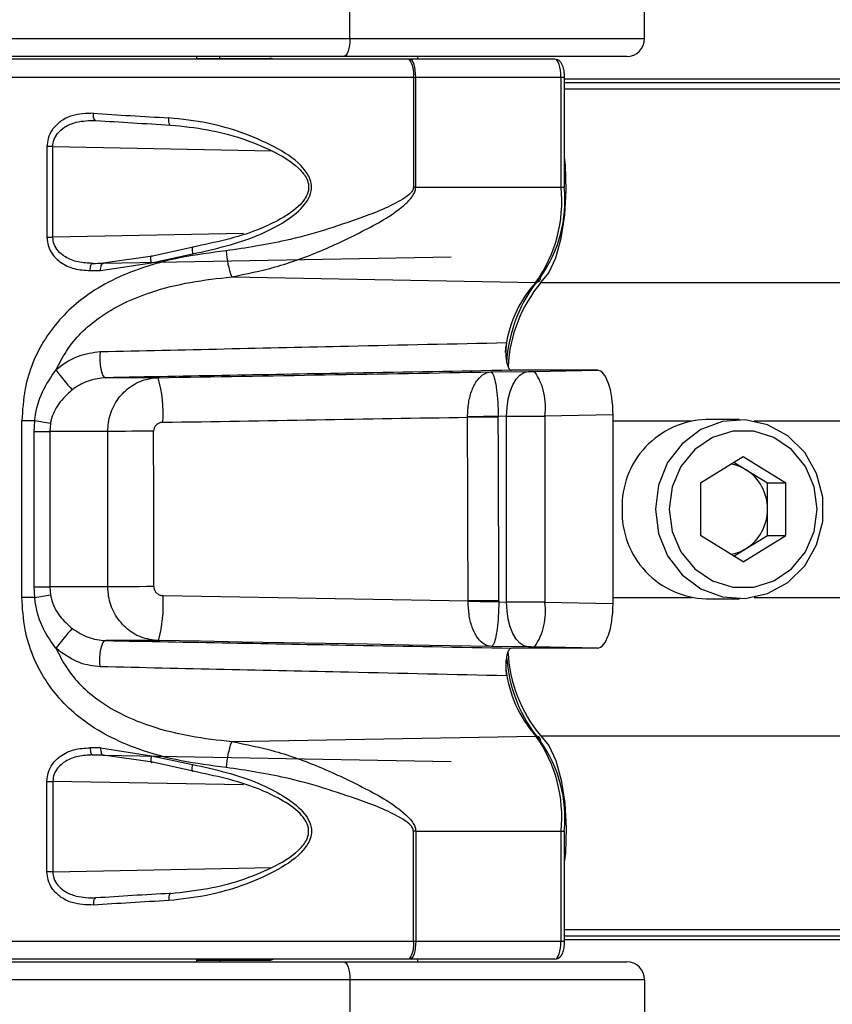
# Paper-space layout '3.5M DUO In Ground Anchor' of a CAD drawing. Header units: millimetres. Extents: x 20 to 26059, y 28 to 17638.
# Tile 52 of 70: x 9313 to 9404, y 13209 to 13319. Entities that reach past the tile are written whole.
import ezdxf

# ---------------------------------------------------------------- set-up
doc = ezdxf.new("R2010")
doc.units = ezdxf.units.MM
doc.layers.add('COMPONENT_GEOMETRY', color=7, linetype='Continuous')
doc.styles.add('SLDTEXTSTYLE0', font='TXT', dxfattribs={"width": 0.75})
doc.dimstyles.new('SLDDIMSTYLE0', dxfattribs={"dimtxt": 150, "dimasz": 6.604, "dimexe": 0, "dimexo": 0.0625, "dimgap": 37.5, "dimtad": 0, "dimtih": 1, "dimtoh": 1, "dimdec": 0, "dimlfac": 0.5, "dimrnd": 1e-09, "dimzin": 12, "dimdsep": 46, "dimtxsty": 'SLDTEXTSTYLE0', "dimsah": 1, "dimcen": 0.09, "dimadec": 0, "dimazin": 3, "dimtfac": 1, "dimtdec": 0, "dimtofl": 0, "dimtmove": 0, "dimatfit": 3, "dimfxl": 1, "dimfrac": 2, "dimtolj": 1, "dimtzin": 12, "dimarcsym": 0})

# ---------------------------------------------------------------- blocks, each defined once
blk = doc.blocks.new('_D_11')
at = {"layer": 'COMPONENT_GEOMETRY', "color": 7, "ltscale": 2}
for p, q in [((2197.17, 13286.24), (2197.17, 17567.56)), ((15999.75, 13309.49), (15999.75, 17567.56)), ((2197.17, 17561.21), (8876.79, 17561.21)), ((15999.75, 17561.21), (9320.13, 17561.21))]:
    blk.add_line(p, q, dxfattribs=at)
for points in [[(2197.17, 17561.21), (2203.77, 17560.19), (2203.77, 17562.22)], [(15999.75, 17561.21), (15993.15, 17562.22), (15993.15, 17560.19)]]:
    blk.add_solid(points, dxfattribs=at)
at = {"layer": 'COMPONENT_GEOMETRY', "color": 7, "ltscale": 2, "insert": (8876.79, 17635.5), "char_height": 150, "attachment_point": 1, "style": 'SLDTEXTSTYLE0'}
blk.add_mtext('6901', dxfattribs=at)

psp = doc.layouts.new('3.5M DUO In Ground Anchor')

# ---------------------------------------------------------------- linework, layer by layer
at = {"color": 7, "linetype": 'Continuous', "lineweight": 25, "ltscale": 2}
for p, q in [((9349.94, 13316.93), (9349.94, 13326.93)), ((9382.84, 13316.93), (9382.84, 13326.93)), ((9265.13, 13316.93), (9349.94, 13316.93)), ((9349.94, 13316.93), (9382.84, 13316.93)), ((9349.26, 13314.93), (9264.44, 13314.93)), ((9356.55, 13314.63), (9289.49, 13314.63)), ((9332.84, 13314.63), (9332.84, 13314.93)), ((9332.84, 13314.63), (9332.84, 13314.93)), ((9332.84, 13314.73), (9340.96, 13314.73)), ((9335.44, 13314.73), (9335.44, 13314.93)), ((9335.44, 13314.73), (9335.44, 13314.93)), ((9380.84, 13314.93), (9349.26, 13314.93)), ((9356.64, 13314.63), (9356.55, 13314.63)), ((9372.82, 13314.63), (9356.64, 13314.63)), ((9357.52, 13314.93), (9357.44, 13314.63)), ((9357.03, 13312.63), (9357.03, 13300.36)), ((9357.03, 13312.63), (9357.29, 13312.63)), ((9357.29, 13300.36), (9357.29, 13312.63)), ((9357.29, 13312.63), (9373.51, 13312.63)), ((9373.51, 13300.36), (9373.51, 13312.63)), ((9373.91, 13300.36), (9373.91, 13312.63)), ((9373.91, 13312.43), (10528.06, 13312.43)), ((9316.13, 13304.88), (9316.13, 13294.79)), ((9316.78, 13304.88), (9316.13, 13304.88)), ((9316.78, 13294.79), (9316.78, 13304.88)), ((9357.29, 13300.36), (9357.03, 13300.36)), ((9357.29, 13300.36), (9373.51, 13300.36)), ((9316.13, 13294.79), (9316.78, 13294.79)), ((9332.46, 13293.68), (9327.91, 13292.67)), ((9327.91, 13292.67), (9322.41, 13291.87)), ((9322.41, 13291.87), (9361.26, 13292.59)), ((9327.81, 13291.93), (9332.38, 13292.91)), ((9322.11, 13291.07), (9327.81, 13291.93)), ((9336.75, 13290.35), (9370.7, 13289.74)), ((9365.67, 13279.74), (9369.85, 13279.8)), ((9376.43, 13279.93), (9367.99, 13279.93)), ((9370.55, 13279.81), (9377.57, 13279.93)), ((9377.57, 13279.93), (9376.34, 13279.93)), ((9328.55, 13279.1), (9322.7, 13279.1)), ((9313.32, 13254.58), (9313.32, 13274.28)), ((9314.77, 13274.28), (9313.32, 13274.28)), ((9314.71, 13273.1), (9314.77, 13274.28)), ((9316.52, 13273.98), (9316.45, 13273.1)), ((9363.08, 13274.69), (9363.08, 13274.73)), ((9367.44, 13274.8), (9366.5, 13274.78)), ((9366.5, 13274.78), (9366.5, 13274.7)), ((9367.44, 13254.07), (9367.44, 13274.8)), ((9379.31, 13274.94), (9371.69, 13274.81)), ((9371.69, 13274.81), (9371.69, 13254.06)), ((9379.31, 13274.94), (9379.31, 13253.92)), ((9393.43, 13274.43), (9389.7, 13274.43)), ((9314.71, 13273.1), (9316.45, 13273.1)), ((9314.71, 13255.76), (9314.71, 13273.1)), ((9322.9, 13273.1), (9316.45, 13273.1)), ((9316.45, 13273.1), (9316.45, 13255.76)), ((9389.07, 13267.37), (9393.85, 13270.3)), ((9392.81, 13269.67), (9394.16, 13268.83)), ((9393.85, 13270.3), (9398.62, 13267.37)), ((9394.16, 13268.83), (9396.55, 13267.37)), ((9389.07, 13267.37), (9389.07, 13261.5)), ((9396.55, 13267.37), (9398.62, 13267.37)), ((9396.55, 13264.43), (9396.55, 13267.37)), ((9398.62, 13261.5), (9398.62, 13267.37)), ((9396.55, 13261.5), (9396.55, 13264.43)), ((9393.85, 13258.56), (9389.07, 13261.5)), ((9393.85, 13258.56), (9398.62, 13261.5)), ((9394.16, 13260.03), (9396.55, 13261.5)), ((9396.55, 13261.5), (9398.62, 13261.5)), ((9392.81, 13259.2), (9394.16, 13260.03)), ((9314.77, 13254.58), (9314.71, 13255.76)), ((9314.71, 13255.76), (9316.45, 13255.76)), ((9316.45, 13255.76), (9316.52, 13254.88)), ((9322.93, 13255.76), (9316.45, 13255.76)), ((9314.77, 13254.58), (9313.32, 13254.58)), ((9363.14, 13254.13), (9363.14, 13254.2)), ((9366.57, 13254.21), (9366.57, 13254.08)), ((9389.7, 13254.43), (9393.43, 13254.43)), ((9366.57, 13254.08), (9367.44, 13254.07)), ((9371.69, 13254.06), (9379.31, 13253.92)), ((9328.58, 13249.77), (9322.7, 13249.77)), ((9369.85, 13249.07), (9365.73, 13249.12)), ((9376.44, 13248.93), (9367.99, 13248.93)), ((9377.57, 13248.93), (9370.55, 13249.06)), ((9377.57, 13248.93), (9376.36, 13248.93)), ((9336.75, 13238.51), (9370.7, 13239.12)), ((9322.11, 13237.79), (9327.81, 13236.93)), ((9327.91, 13236.2), (9322.41, 13236.99)), ((9322.41, 13236.99), (9361.26, 13236.27)), ((9327.81, 13236.93), (9332.38, 13235.96)), ((9332.46, 13235.19), (9327.91, 13236.2)), ((9316.13, 13223.98), (9316.13, 13234.07)), ((9316.13, 13234.07), (9316.78, 13234.07)), ((9316.78, 13234.07), (9316.78, 13223.98)), ((9357.03, 13216.23), (9357.03, 13228.51)), ((9357.29, 13228.51), (9357.03, 13228.51)), ((9357.29, 13228.51), (9373.51, 13228.51)), ((9357.29, 13228.51), (9357.29, 13216.23)), ((9373.51, 13216.23), (9373.51, 13228.51)), ((9373.91, 13216.23), (9373.91, 13228.51)), ((9316.78, 13223.98), (9316.13, 13223.98)), ((9357.03, 13216.23), (9357.29, 13216.23)), ((9357.29, 13216.23), (9373.51, 13216.23)), ((9373.91, 13216.43), (9687.61, 13216.43)), ((9264.44, 13213.93), (9349.26, 13213.93)), ((9356.55, 13214.23), (9289.49, 13214.23)), ((9332.84, 13213.93), (9332.84, 13214.23)), ((9332.84, 13213.93), (9332.84, 13214.23)), ((9332.84, 13214.13), (9340.96, 13214.13)), ((9335.44, 13213.93), (9335.44, 13214.13)), ((9335.44, 13213.93), (9335.44, 13214.13)), ((9349.26, 13213.93), (9380.84, 13213.93)), ((9356.64, 13214.23), (9356.55, 13214.23)), ((9372.82, 13214.23), (9356.64, 13214.23)), ((9357.44, 13214.23), (9357.52, 13213.93)), ((9349.94, 13211.93), (9265.13, 13211.93)), ((9349.94, 13211.93), (9349.94, 13201.93)), ((9382.84, 13211.93), (9349.94, 13211.93)), ((9382.84, 13211.93), (9382.84, 13201.93))]:
    psp.add_line(p, q, dxfattribs=at)
at = {"color": 8, "linetype": 'Continuous', "lineweight": 25, "ltscale": 2}
for p, q in [((9287.49, 13312.63), (9357.03, 13312.63)), ((9373.51, 13312.63), (9373.91, 13312.63)), ((9373.91, 13312.04), (10550.02, 13312.04)), ((9373.91, 13311.33), (10824.46, 13311.33)), ((9316.78, 13304.88), (9341.23, 13304.4)), ((9373.51, 13300.36), (9373.91, 13300.36)), ((9338.07, 13295.18), (9316.78, 13294.79)), ((9321.25, 13291.85), (9322.45, 13291.88)), ((9371.27, 13289.73), (10823.71, 13289.73)), ((9379.31, 13274.28), (9388.07, 13274.28)), ((9395.06, 13274.28), (9448.14, 13274.28)), ((9379.31, 13254.58), (9388.07, 13254.58)), ((9395.06, 13254.58), (9448.14, 13254.58)), ((9371.27, 13239.13), (10823.71, 13239.13)), ((9321.25, 13237.01), (9322.45, 13236.99)), ((9338.07, 13233.68), (9316.78, 13234.07)), ((9373.51, 13228.51), (9373.91, 13228.51)), ((9316.78, 13223.98), (9341.23, 13224.47)), ((9373.91, 13217.53), (10824.46, 13217.53)), ((9373.91, 13216.82), (10550.02, 13216.82)), ((9287.49, 13216.23), (9357.03, 13216.23)), ((9373.51, 13216.23), (9373.91, 13216.23))]:
    psp.add_line(p, q, dxfattribs=at)
at = {"color": 7, "linetype": 'Continuous', "lineweight": 25, "ltscale": 2, "flags": 128}
for points in [[(9349.94, 13316.93), (9349.93, 13316.54), (9349.89, 13316.17), (9349.83, 13315.82), (9349.74, 13315.52), (9349.64, 13315.27), (9349.52, 13315.08), (9349.39, 13314.97), (9349.26, 13314.93)], [(9357.29, 13312.63), (9357.28, 13313.02), (9357.24, 13313.4), (9357.18, 13313.74), (9357.1, 13314.05), (9357, 13314.3), (9356.89, 13314.48), (9356.76, 13314.59), (9356.64, 13314.63)], [(9321.59, 13307.8), (9321.53, 13307.81), (9321.47, 13307.85), (9321.42, 13307.92), (9321.37, 13308.02), (9321.34, 13308.14), (9321.32, 13308.28), (9321.31, 13308.44), (9321.31, 13308.6)], [(9329.9, 13307.29), (9329.86, 13307.3), (9329.82, 13307.34), (9329.79, 13307.41), (9329.77, 13307.51), (9329.75, 13307.64), (9329.74, 13307.78), (9329.73, 13307.93), (9329.74, 13308.09)], [(9371.27, 13289.73), (9372.16, 13290.8), (9372.94, 13292.48), (9373.54, 13294.68), (9373.93, 13297.24), (9374.08, 13300.01), (9373.99, 13302.8), (9373.91, 13303.65)], [(9332.46, 13293.68), (9332.42, 13293.7), (9332.39, 13293.67), (9332.36, 13293.61), (9332.35, 13293.52), (9332.34, 13293.4), (9332.35, 13293.25), (9332.36, 13293.08), (9332.38, 13292.91)], [(9327.81, 13291.93), (9327.77, 13292.11), (9327.74, 13292.28), (9327.73, 13292.43), (9327.74, 13292.56), (9327.76, 13292.64), (9327.8, 13292.69), (9327.85, 13292.7), (9327.91, 13292.67)], [(9320.95, 13291.05), (9320.95, 13291.21), (9320.97, 13291.36), (9320.99, 13291.5), (9321.03, 13291.62), (9321.08, 13291.72), (9321.13, 13291.79), (9321.19, 13291.84), (9321.25, 13291.85)], [(9322.11, 13291.07), (9322.12, 13291.22), (9322.13, 13291.37), (9322.16, 13291.51), (9322.19, 13291.63), (9322.24, 13291.73), (9322.29, 13291.81), (9322.35, 13291.85), (9322.41, 13291.87)], [(9322.08, 13282.02), (9322.03, 13281.54), (9322.03, 13281.03), (9322.06, 13280.53), (9322.14, 13280.06), (9322.24, 13279.66), (9322.38, 13279.36), (9322.53, 13279.16), (9322.7, 13279.1)], [(9367.44, 13274.8), (9367.48, 13275.76), (9367.61, 13276.7), (9367.83, 13277.55), (9368.13, 13278.31), (9368.49, 13278.93), (9368.91, 13279.4), (9369.37, 13279.69), (9369.85, 13279.8)], [(9366.5, 13274.78), (9366.11, 13274.78), (9365.7, 13274.77), (9365.28, 13274.76), (9364.84, 13274.76), (9364.4, 13274.75), (9363.96, 13274.74), (9363.52, 13274.74), (9363.08, 13274.73)], [(9366.5, 13274.7), (9366.11, 13274.7), (9365.7, 13274.7), (9365.28, 13274.7), (9364.84, 13274.7), (9364.4, 13274.7), (9363.96, 13274.69), (9363.52, 13274.69), (9363.08, 13274.69)], [(9384.05, 13264.43), (9384.39, 13261.73), (9385.41, 13259.24), (9387.03, 13257.12), (9389.11, 13255.55), (9391.52, 13254.64), (9394.07, 13254.46), (9396.57, 13255.01), (9398.84, 13256.26), (9400.71, 13258.12), (9402.04, 13260.45), (9402.73, 13263.07), (9402.73, 13265.79), (9402.04, 13268.42), (9400.71, 13270.74), (9398.84, 13272.6), (9396.57, 13273.85), (9394.07, 13274.41), (9391.52, 13274.22), (9389.11, 13273.31), (9387.03, 13271.74), (9385.41, 13269.63), (9384.39, 13267.13), (9384.05, 13264.43)], [(9328.03, 13273.12), (9327.21, 13273.12), (9326.4, 13273.12), (9325.62, 13273.12), (9324.89, 13273.11), (9324.25, 13273.11), (9323.69, 13273.11), (9323.23, 13273.1), (9322.9, 13273.1)], [(9385.59, 13264.43), (9385.92, 13261.95), (9386.9, 13259.67), (9388.44, 13257.78), (9390.41, 13256.43), (9392.67, 13255.72), (9395.02, 13255.72), (9397.28, 13256.43), (9399.25, 13257.78), (9400.79, 13259.67), (9401.77, 13261.95), (9402.11, 13264.43), (9401.77, 13266.91), (9400.79, 13269.19), (9399.25, 13271.08), (9397.28, 13272.44), (9395.02, 13273.14), (9392.67, 13273.14), (9390.41, 13272.44), (9388.44, 13271.08), (9386.9, 13269.19), (9385.92, 13266.91), (9385.59, 13264.43)], [(9328.06, 13255.79), (9327.24, 13255.79), (9326.43, 13255.78), (9325.65, 13255.78), (9324.92, 13255.78), (9324.27, 13255.78), (9323.71, 13255.77), (9323.26, 13255.77), (9322.93, 13255.76)], [(9329.09, 13254.79), (9333.37, 13254.71), (9337.65, 13254.64), (9341.92, 13254.57), (9346.18, 13254.49), (9350.43, 13254.42), (9354.68, 13254.35), (9358.92, 13254.27), (9363.14, 13254.2)], [(9366.57, 13254.21), (9366.18, 13254.21), (9365.77, 13254.21), (9365.34, 13254.21), (9364.91, 13254.2), (9364.47, 13254.2), (9364.03, 13254.2), (9363.58, 13254.2), (9363.14, 13254.2)], [(9366.57, 13254.08), (9366.18, 13254.09), (9365.77, 13254.09), (9365.34, 13254.1), (9364.91, 13254.11), (9364.47, 13254.11), (9364.03, 13254.12), (9363.58, 13254.13), (9363.14, 13254.13)], [(9369.85, 13249.07), (9369.37, 13249.18), (9368.91, 13249.47), (9368.49, 13249.93), (9368.13, 13250.56), (9367.83, 13251.31), (9367.61, 13252.17), (9367.48, 13253.1), (9367.44, 13254.07)], [(9322.08, 13246.85), (9322.03, 13247.33), (9322.03, 13247.84), (9322.06, 13248.34), (9322.14, 13248.81), (9322.24, 13249.2), (9322.38, 13249.51), (9322.53, 13249.7), (9322.7, 13249.77)], [(9365.73, 13249.12), (9361.12, 13249.2), (9356.51, 13249.28), (9351.87, 13249.37), (9347.23, 13249.45), (9342.58, 13249.53), (9337.92, 13249.61), (9333.25, 13249.69), (9328.58, 13249.77)], [(9376.44, 13248.93), (9376.43, 13248.93), (9376.42, 13248.93), (9376.41, 13248.93), (9376.4, 13248.93), (9376.39, 13248.93), (9376.38, 13248.93), (9376.37, 13248.93), (9376.36, 13248.93)], [(9371.27, 13239.13), (9372.16, 13238.07), (9372.94, 13236.38), (9373.54, 13234.19), (9373.93, 13231.62), (9374.08, 13228.85), (9373.99, 13226.07), (9373.91, 13225.22)], [(9320.95, 13237.81), (9320.95, 13237.66), (9320.97, 13237.51), (9320.99, 13237.37), (9321.03, 13237.25), (9321.08, 13237.15), (9321.13, 13237.07), (9321.19, 13237.03), (9321.25, 13237.01)], [(9322.11, 13237.79), (9322.12, 13237.64), (9322.13, 13237.49), (9322.16, 13237.35), (9322.19, 13237.23), (9322.24, 13237.13), (9322.29, 13237.06), (9322.35, 13237.01), (9322.41, 13236.99)], [(9327.81, 13236.93), (9327.77, 13236.75), (9327.74, 13236.58), (9327.73, 13236.43), (9327.74, 13236.31), (9327.76, 13236.22), (9327.8, 13236.17), (9327.85, 13236.16), (9327.91, 13236.2)], [(9332.46, 13235.19), (9332.42, 13235.17), (9332.39, 13235.19), (9332.36, 13235.25), (9332.35, 13235.34), (9332.34, 13235.47), (9332.35, 13235.62), (9332.36, 13235.78), (9332.38, 13235.96)], [(9329.9, 13221.57), (9329.86, 13221.56), (9329.82, 13221.52), (9329.79, 13221.45), (9329.77, 13221.35), (9329.75, 13221.23), (9329.74, 13221.09), (9329.73, 13220.93), (9329.74, 13220.77)], [(9321.59, 13221.07), (9321.53, 13221.06), (9321.47, 13221.01), (9321.42, 13220.94), (9321.37, 13220.84), (9321.34, 13220.72), (9321.32, 13220.58), (9321.31, 13220.43), (9321.31, 13220.27)], [(9357.29, 13216.23), (9357.28, 13215.84), (9357.24, 13215.47), (9357.18, 13215.12), (9357.1, 13214.82), (9357, 13214.57), (9356.89, 13214.38), (9356.76, 13214.27), (9356.64, 13214.23)], [(9349.26, 13213.93), (9349.39, 13213.89), (9349.52, 13213.78), (9349.64, 13213.6), (9349.74, 13213.35), (9349.83, 13213.04), (9349.89, 13212.7), (9349.93, 13212.32), (9349.94, 13211.93)]]:
    psp.add_lwpolyline(points, dxfattribs=at)
at = {"color": 7, "linetype": 'Continuous', "lineweight": 25, "ltscale": 4}
for centre, radius, start, end in [((9380.84, 13316.93), 2, 270, 0), ((9340.96, 13313.73), 1, 64.1581, 90), ((9354.6, 13313.1), 2.48, 349.0378, 38.1488), ((9358.1, 13298.76), 15.49, 324.4144, 5.9319), ((9359.31, 13298.84), 14.64, 324.4145, 5.9317), ((9345.88, 13293.8), 9.76, 183.2329, 200.6809), ((9383.88, 13279.76), 16.49, 140.1682, 176.7044), ((9383.54, 13279.51), 15.97, 140.2114, 176.9611), ((9370.71, 13290.26), 0.514, 268.9413, 7.323), ((9339.23, 13296.19), 27.42, 216.2886, 222.2798), ((9364.83, 13275.88), 6.94, 351.1155, 34.4494), ((9313.78, 13275.09), 15.31, 356.3799, 15.193), ((9299.87, 13180.39), 95.07, 79.9132, 80.9847), ((9390.01, 13264.74), 9.69, 91.7939, 181.8373), ((9391.75, 13264.94), 4.58, 58.3036, 80.9162), ((9391.4, 13264.49), 5.15, 359.365, 57.5391), ((9390.01, 13264.12), 9.69, 178.1627, 268.2061), ((9391.4, 13264.38), 5.15, 302.4609, 0.635), ((9391.75, 13263.93), 4.58, 279.0838, 301.6964), ((9299.87, 13348.48), 95.07, 279.0153, 280.0868), ((9313.8, 13253.8), 15.32, 344.723, 3.6824), ((9364.83, 13252.98), 6.94, 325.5506, 8.8845), ((9339.23, 13232.68), 27.42, 137.7202, 143.7114), ((9383.78, 13249.05), 16.38, 183.6184, 219.8862), ((9383.55, 13249.36), 15.99, 183.001, 219.7824), ((9358.1, 13230.11), 15.49, 354.0681, 35.5856), ((9370.71, 13238.61), 0.514, 352.677, 91.0587), ((9345.88, 13235.07), 9.76, 159.3191, 176.7671), ((9359.31, 13230.02), 14.64, 354.0683, 35.5855), ((9354.6, 13215.76), 2.48, 321.8512, 10.9622), ((9340.96, 13215.13), 1, 270, 295.8419), ((9380.84, 13211.93), 2, 0, 90)]:
    psp.add_arc(centre, radius, start, end, dxfattribs=at)
at = {"color": 8, "linetype": 'Continuous', "lineweight": 25, "ltscale": 4}
for centre, radius, start, end in [((9380.58, 13280.75), 13.36, 137.7207, 175.0539), ((9381.04, 13248.26), 13.8, 186.7576, 221.4696)]:
    psp.add_arc(centre, radius, start, end, dxfattribs=at)
at = {"color": 7, "linetype": 'Continuous', "lineweight": 25, "ltscale": 4}
for centre, major_axis, ratio, start_param, end_param in [((9372.82, 13312.63), (0, 2), 0.34025, 4.712389, 6.283185), ((9343.49, 13310.73), (56, -2.25), 0.058645, 4.30747, 4.466568), ((9343.46, 13309.93), (55.2, -2.25), 0.059492, 4.307539, 4.466636), ((9343.48, 13292.52), (55.2, 0.9), 0.006023, 4.297943, 4.320604), ((9343.49, 13291.72), (56, 0.9), 0.005937, 4.297946, 4.320607), ((9301.17, 13280.51), (325.13, 5.36), 0.005734, 4.796618, 4.912004), ((9370.34, 13279.81), (1, 0.016), 0.005736, 4.192021, 4.924235), ((9301.17, 13280.51), (325.13, 5.36), 0.005734, 4.945627, 4.9459), ((9377.57, 13274.93), (0, 5), 0.348521, 4.715176, 6.283831), ((9301.25, 13275.51), (330.13, 5.28), 0.005561, 4.796627, 4.900707), ((8982.99, -6030.3), (255.18, 25431.97), 0.011258, 5.573169, 5.574406), ((8985.48, -6030.3), (252.69, 25432.04), 0.011429, 5.573168, 5.574405), ((9370.43, 13274.81), (6, 0.02), 0.000956, 4.192113, 4.924327), ((9219.49, 8602.11), (0, 18622.07), 0.005737, 4.964966, 4.965927), ((9224.21, 8602.11), (-4.72, 18622.16), 0.005825, 4.964964, 4.965926), ((9370.43, 13254.05), (6, -0.02), 0.000956, 1.358859, 2.091072), ((9377.57, 13253.93), (0, 5), 0.348521, 3.140946, 4.709602), ((9370.34, 13249.05), (1, -0.016), 0.005736, 1.358951, 2.091164), ((9343.49, 13237.14), (56, -0.9), 0.005937, 1.962579, 1.985239), ((9343.48, 13236.34), (55.2, -0.9), 0.006023, 1.962581, 1.985242), ((9343.46, 13218.93), (55.2, 2.25), 0.059492, 1.816549, 1.975647), ((9343.49, 13218.13), (56, 2.25), 0.058645, 1.816618, 1.975715), ((9372.82, 13216.23), (0, 2), 0.34025, 3.141593, 4.712389)]:
    psp.add_ellipse(centre, major_axis=major_axis, ratio=ratio, start_param=start_param, end_param=end_param, dxfattribs=at)
at = {"color": 7, "linetype": 'Continuous', "lineweight": 25, "ltscale": 2}
for points, knots in [([(9373.91, 13312.63), (9373.9, 13312.81), (9373.89, 13313.22), (9373.75, 13313.84), (9373.53, 13314.29), (9373.17, 13314.59), (9372.94, 13314.62), (9372.82, 13314.63)], [0, 0, 0, 0, 0.184748, 0.427671, 0.716588, 0.864113, 1, 1, 1, 1]), ([(9321.31, 13308.6), (9320.5, 13308.58), (9319.18, 13308.54), (9317.62, 13307.76), (9316.71, 13306.84), (9316.21, 13305.86), (9316.15, 13305.19), (9316.13, 13304.88)], [0, 0, 0, 0, 0.343374, 0.565909, 0.738592, 0.878697, 1, 1, 1, 1]), ([(9332.38, 13292.91), (9334.9, 13293.47), (9338.26, 13294.22), (9342.24, 13296.2), (9344.11, 13297.48), (9345.24, 13298.82), (9345.67, 13299.82), (9345.67, 13300.79), (9345.31, 13301.78), (9344.05, 13303.36), (9341.45, 13304.99), (9337.9, 13306.51), (9333.92, 13307.64), (9331.19, 13307.94), (9329.74, 13308.09)], [0, 0, 0, 0, 0.222874, 0.298065, 0.381908, 0.415141, 0.448595, 0.472737, 0.496843, 0.538165, 0.643633, 0.757366, 0.871239, 1, 1, 1, 1]), ([(9316.78, 13304.88), (9316.8, 13305.13), (9316.86, 13305.66), (9317.32, 13306.44), (9318.17, 13307.16), (9319.63, 13307.77), (9320.85, 13307.79), (9321.59, 13307.8)], [0, 0, 0, 0, 0.112578, 0.245387, 0.414969, 0.641275, 1, 1, 1, 1]), ([(9329.9, 13307.29), (9331.3, 13307.15), (9335.19, 13306.75), (9340.12, 13305.13), (9343.75, 13303.06), (9345, 13301.64), (9345.35, 13300.75), (9345.35, 13299.92), (9345.1, 13299.35), (9344.72, 13298.75), (9343.81, 13297.77), (9342, 13296.64), (9338.14, 13294.86), (9334.89, 13294.19), (9332.46, 13293.68)], [0, 0, 0, 0, 0.1299095, 0.3593866, 0.4647686, 0.5050014, 0.5279372, 0.5506806, 0.5784106, 0.5826771, 0.6151465, 0.6987832, 0.7745814, 1, 1, 1, 1]), ([(9357.03, 13300.36), (9357.02, 13300.27), (9357.01, 13300.17), (9356.93, 13299.96), (9356.61, 13299.52), (9354.75, 13298.27), (9350.08, 13296.49), (9343.46, 13294.35), (9338.35, 13293.58), (9336.13, 13293.25)], [0, 0, 0, 0, 0.010783, 0.0134, 0.031152, 0.081794, 0.312784, 0.701605, 1, 1, 1, 1]), ([(9336.75, 13290.35), (9338.37, 13290.68), (9341.72, 13291.35), (9346.74, 13293.18), (9351.64, 13295.54), (9355.22, 13297.51), (9356.91, 13299.24), (9357.25, 13299.91), (9357.28, 13300.22), (9357.29, 13300.36)], [0, 0, 0, 0, 0.216046, 0.44607, 0.676223, 0.906069, 0.960964, 0.982482, 1, 1, 1, 1]), ([(9316.13, 13294.79), (9316.16, 13294.44), (9316.22, 13293.75), (9316.76, 13292.76), (9317.73, 13291.83), (9319.19, 13291.16), (9320.35, 13291.09), (9320.95, 13291.05)], [0, 0, 0, 0, 0.14235, 0.284676, 0.473256, 0.728839, 1, 1, 1, 1]), ([(9321.25, 13291.85), (9320.7, 13291.88), (9319.63, 13291.93), (9318.27, 13292.44), (9317.38, 13293.17), (9316.87, 13293.96), (9316.81, 13294.52), (9316.78, 13294.79)], [0, 0, 0, 0, 0.2839775, 0.5455321, 0.7317521, 0.8674242, 1, 1, 1, 1]), ([(9336.13, 13293.25), (9334.45, 13293.04), (9331.08, 13292.61), (9325.5, 13291.11), (9320.07, 13288.38), (9315.7, 13283.71), (9313.6, 13278.75), (9313.4, 13275.48), (9313.32, 13274.28)], [0, 0, 0, 0, 0.151687, 0.303172, 0.526484, 0.711727, 0.894443, 1, 1, 1, 1]), ([(9317.13, 13279.96), (9317.5, 13280.68), (9318.67, 13282.97), (9322.1, 13286.28), (9327.03, 13288.58), (9332.13, 13289.83), (9335.21, 13290.18), (9336.75, 13290.35)], [0, 0, 0, 0, 0.103954, 0.330896, 0.610163, 0.804938, 1, 1, 1, 1]), ([(9322.08, 13282.02), (9331.31, 13282.22), (9346.42, 13282.55), (9361.55, 13282.89), (9367.44, 13283.02)], [0, 0, 0, 0, 0.610673, 1, 1, 1, 1]), ([(9367.44, 13283.02), (9367.41, 13282.82), (9367.34, 13282.42), (9367.32, 13281.73), (9367.38, 13281.07), (9367.51, 13280.51), (9367.69, 13280.11), (9367.86, 13279.95), (9367.96, 13279.94), (9367.99, 13279.93)], [0, 0, 0, 0, 0.157052, 0.31411, 0.471147, 0.628137, 0.785107, 0.942048, 1, 1, 1, 1]), ([(9317.13, 13279.96), (9317.21, 13280.03), (9317.96, 13280.67), (9319.58, 13281.68), (9321.25, 13281.91), (9322.08, 13282.02)], [0, 0, 0, 0, 0.058802, 0.535728, 1, 1, 1, 1]), ([(9314.77, 13274.28), (9314.78, 13274.4), (9314.89, 13275.51), (9315.45, 13277.56), (9316.58, 13279.17), (9317.13, 13279.96)], [0, 0, 0, 0, 0.0575565, 0.5375506, 1, 1, 1, 1]), ([(9367.99, 13279.93), (9362.12, 13279.82), (9347.01, 13279.55), (9331.92, 13279.27), (9322.7, 13279.1)], [0, 0, 0, 0, 0.38895, 1, 1, 1, 1]), ([(9363.08, 13274.73), (9363.1, 13275.27), (9363.15, 13276.37), (9363.56, 13277.81), (9364.17, 13278.94), (9364.9, 13279.58), (9365.42, 13279.73), (9365.66, 13279.74), (9365.67, 13279.74)], [0, 0, 0, 0, 0.184505, 0.375522, 0.581524, 0.809323, 0.994348, 1, 1, 1, 1]), ([(9365.67, 13279.74), (9365.67, 13279.74), (9365.74, 13279.74), (9365.89, 13279.6), (9366.11, 13278.97), (9366.31, 13277.86), (9366.45, 13276.42), (9366.49, 13275.32), (9366.5, 13274.78)], [0, 0, 0, 0, 0.005654, 0.190569, 0.418485, 0.624693, 0.815708, 1, 1, 1, 1]), ([(9322.7, 13279.1), (9322.07, 13279.03), (9320.83, 13278.88), (9319.58, 13278.22), (9319.01, 13277.79), (9318.94, 13277.74)], [0, 0, 0, 0, 0.469252, 0.942622, 1, 1, 1, 1]), ([(9322.9, 13273.1), (9322.96, 13273.76), (9323.08, 13275.07), (9324.02, 13276.83), (9325.41, 13278.19), (9327.01, 13278.96), (9328.1, 13279.06), (9328.55, 13279.1)], [0, 0, 0, 0, 0.211533, 0.42169, 0.632631, 0.847915, 1, 1, 1, 1]), ([(9318.94, 13277.74), (9318.4, 13277.26), (9317.34, 13276.3), (9316.73, 13274.95), (9316.55, 13274.17), (9316.53, 13274.07), (9316.52, 13273.98)], [0, 0, 0, 0, 0.473406, 0.931565, 0.944588, 1, 1, 1, 1]), ([(9329.06, 13274.12), (9328.97, 13274.11), (9328.78, 13274.1), (9328.49, 13273.97), (9328.23, 13273.74), (9328.06, 13273.45), (9328.04, 13273.23), (9328.03, 13273.12)], [0, 0, 0, 0, 0.155514, 0.374178, 0.585499, 0.793016, 1, 1, 1, 1]), ([(9328.58, 13249.77), (9327.92, 13249.85), (9326.59, 13250.01), (9324.85, 13251.14), (9323.58, 13252.75), (9323, 13254.4), (9322.94, 13255.42), (9322.93, 13255.76)], [0, 0, 0, 0, 0.222813, 0.447149, 0.670376, 0.888765, 1, 1, 1, 1]), ([(9328.06, 13255.79), (9328.06, 13255.73), (9328.07, 13255.56), (9328.18, 13255.28), (9328.41, 13255.01), (9328.73, 13254.83), (9328.97, 13254.8), (9329.09, 13254.79)], [0, 0, 0, 0, 0.108679, 0.323215, 0.545579, 0.772493, 1, 1, 1, 1]), ([(9336.13, 13235.62), (9334.45, 13235.83), (9331.08, 13236.26), (9325.5, 13237.76), (9320.07, 13240.49), (9315.7, 13245.15), (9313.6, 13250.12), (9313.4, 13253.39), (9313.32, 13254.58)], [0, 0, 0, 0, 0.151687, 0.303172, 0.526484, 0.711727, 0.894443, 1, 1, 1, 1]), ([(9317.13, 13248.91), (9316.63, 13249.61), (9315.56, 13251.12), (9314.93, 13253.15), (9314.79, 13254.36), (9314.77, 13254.58)], [0, 0, 0, 0, 0.413145, 0.890817, 1, 1, 1, 1]), ([(9316.52, 13254.88), (9316.55, 13254.72), (9316.72, 13253.86), (9317.44, 13252.46), (9318.46, 13251.55), (9318.94, 13251.12)], [0, 0, 0, 0, 0.105263, 0.576082, 1, 1, 1, 1]), ([(9365.73, 13249.12), (9365.72, 13249.12), (9365.49, 13249.13), (9364.96, 13249.28), (9364.23, 13249.93), (9363.62, 13251.05), (9363.21, 13252.49), (9363.17, 13253.59), (9363.14, 13254.13)], [0, 0, 0, 0, 0.005645, 0.190876, 0.418682, 0.624654, 0.815588, 1, 1, 1, 1]), ([(9366.57, 13254.08), (9366.55, 13253.54), (9366.52, 13252.44), (9366.37, 13251.01), (9366.18, 13249.9), (9365.96, 13249.26), (9365.8, 13249.13), (9365.73, 13249.12), (9365.73, 13249.12)], [0, 0, 0, 0, 0.1842, 0.375141, 0.581302, 0.809237, 0.994374, 1, 1, 1, 1]), ([(9318.94, 13251.12), (9319.52, 13250.75), (9320.69, 13249.99), (9322.02, 13249.84), (9322.7, 13249.77)], [0, 0, 0, 0, 0.498503, 1, 1, 1, 1]), ([(9322.7, 13249.77), (9331.92, 13249.6), (9347.01, 13249.32), (9362.12, 13249.04), (9367.99, 13248.93)], [0, 0, 0, 0, 0.61105, 1, 1, 1, 1]), ([(9317.13, 13248.91), (9317.5, 13248.18), (9318.67, 13245.89), (9322.1, 13242.58), (9327.03, 13240.29), (9332.13, 13239.04), (9335.21, 13238.69), (9336.75, 13238.51)], [0, 0, 0, 0, 0.103954, 0.330896, 0.610163, 0.804938, 1, 1, 1, 1]), ([(9322.08, 13246.85), (9321.32, 13246.94), (9320.44, 13247.04), (9318.74, 13247.71), (9317.88, 13248.35), (9317.13, 13248.91)], [0, 0, 0, 0, 0.4256651, 0.4970326, 1, 1, 1, 1]), ([(9367.99, 13248.93), (9367.92, 13248.91), (9367.77, 13248.87), (9367.57, 13248.52), (9367.42, 13248.01), (9367.34, 13247.38), (9367.33, 13246.7), (9367.37, 13246.17), (9367.43, 13245.91), (9367.44, 13245.84)], [0, 0, 0, 0, 0.156968, 0.31392, 0.470864, 0.627834, 0.784809, 0.941822, 1, 1, 1, 1]), ([(9367.44, 13245.84), (9361.55, 13245.97), (9346.42, 13246.31), (9331.31, 13246.64), (9322.08, 13246.85)], [0, 0, 0, 0, 0.389327, 1, 1, 1, 1]), ([(9316.13, 13234.07), (9316.16, 13234.42), (9316.22, 13235.11), (9316.76, 13236.11), (9317.73, 13237.04), (9319.19, 13237.71), (9320.35, 13237.77), (9320.95, 13237.81)], [0, 0, 0, 0, 0.14235, 0.284676, 0.473256, 0.728839, 1, 1, 1, 1]), ([(9336.75, 13238.51), (9338.37, 13238.19), (9341.72, 13237.52), (9346.74, 13235.68), (9351.64, 13233.33), (9355.22, 13231.35), (9356.91, 13229.63), (9357.25, 13228.96), (9357.28, 13228.65), (9357.29, 13228.51)], [0, 0, 0, 0, 0.216046, 0.44607, 0.676223, 0.906069, 0.960964, 0.982482, 1, 1, 1, 1]), ([(9321.25, 13237.01), (9320.7, 13236.98), (9319.63, 13236.94), (9318.27, 13236.42), (9317.38, 13235.69), (9316.87, 13234.9), (9316.81, 13234.35), (9316.78, 13234.07)], [0, 0, 0, 0, 0.2839775, 0.5455321, 0.7317521, 0.8674242, 1, 1, 1, 1]), ([(9332.38, 13235.96), (9334.9, 13235.4), (9338.26, 13234.64), (9342.24, 13232.66), (9344.11, 13231.39), (9345.24, 13230.04), (9345.67, 13229.05), (9345.67, 13228.08), (9345.31, 13227.08), (9344.05, 13225.51), (9341.45, 13223.87), (9337.9, 13222.36), (9333.92, 13221.22), (9331.19, 13220.93), (9329.74, 13220.77)], [0, 0, 0, 0, 0.222874, 0.298065, 0.381908, 0.415141, 0.448595, 0.472737, 0.496843, 0.538165, 0.643633, 0.757366, 0.871239, 1, 1, 1, 1]), ([(9357.03, 13228.51), (9357.02, 13228.59), (9357.01, 13228.69), (9356.93, 13228.91), (9356.61, 13229.35), (9354.75, 13230.6), (9350.08, 13232.37), (9343.46, 13234.51), (9338.35, 13235.28), (9336.13, 13235.62)], [0, 0, 0, 0, 0.010783, 0.0134, 0.031152, 0.081794, 0.312784, 0.701605, 1, 1, 1, 1]), ([(9329.9, 13221.57), (9331.3, 13221.72), (9335.19, 13222.12), (9340.12, 13223.74), (9343.75, 13225.81), (9345, 13227.22), (9345.35, 13228.12), (9345.35, 13228.95), (9345.1, 13229.52), (9344.72, 13230.11), (9343.81, 13231.1), (9342, 13232.22), (9338.14, 13234), (9334.89, 13234.68), (9332.46, 13235.19)], [0, 0, 0, 0, 0.1299095, 0.3593866, 0.4647686, 0.5050014, 0.5279372, 0.5506806, 0.5784106, 0.5826771, 0.6151465, 0.6987832, 0.7745814, 1, 1, 1, 1]), ([(9321.31, 13220.27), (9320.5, 13220.29), (9319.18, 13220.32), (9317.62, 13221.11), (9316.71, 13222.02), (9316.21, 13223.01), (9316.15, 13223.67), (9316.13, 13223.98)], [0, 0, 0, 0, 0.343374, 0.565909, 0.738592, 0.878697, 1, 1, 1, 1]), ([(9316.78, 13223.98), (9316.8, 13223.74), (9316.86, 13223.2), (9317.32, 13222.42), (9318.17, 13221.71), (9319.63, 13221.1), (9320.85, 13221.08), (9321.59, 13221.07)], [0, 0, 0, 0, 0.112578, 0.245387, 0.414969, 0.641275, 1, 1, 1, 1]), ([(9372.82, 13214.23), (9372.94, 13214.25), (9373.15, 13214.28), (9373.42, 13214.47), (9373.63, 13214.76), (9373.8, 13215.2), (9373.9, 13215.74), (9373.9, 13216.1), (9373.91, 13216.23)], [0, 0, 0, 0, 0.137205, 0.26112, 0.405021, 0.622443, 0.864338, 1, 1, 1, 1])]:
    psp.add_open_spline(points, degree=3, knots=knots, dxfattribs=at)

# ---------------------------------------------------------------- dimensions: what is measured, and where the dimension line sits
at = {"layer": 'COMPONENT_GEOMETRY', "color": 7, "ltscale": 2}
dim = psp.add_linear_dim(base=(2197.17, 17561.21), p1=(15999.75, 13306.95), p2=(2197.17, 13283.7), dimstyle='SLDDIMSTYLE0', dxfattribs=at)
dim.commit()
dim.dimension.update_dxf_attribs({"geometry": '_D_11', "text_midpoint": (9098.46, 17561.21), "dimtype": 160})

doc.saveas('drawing.dxf')
